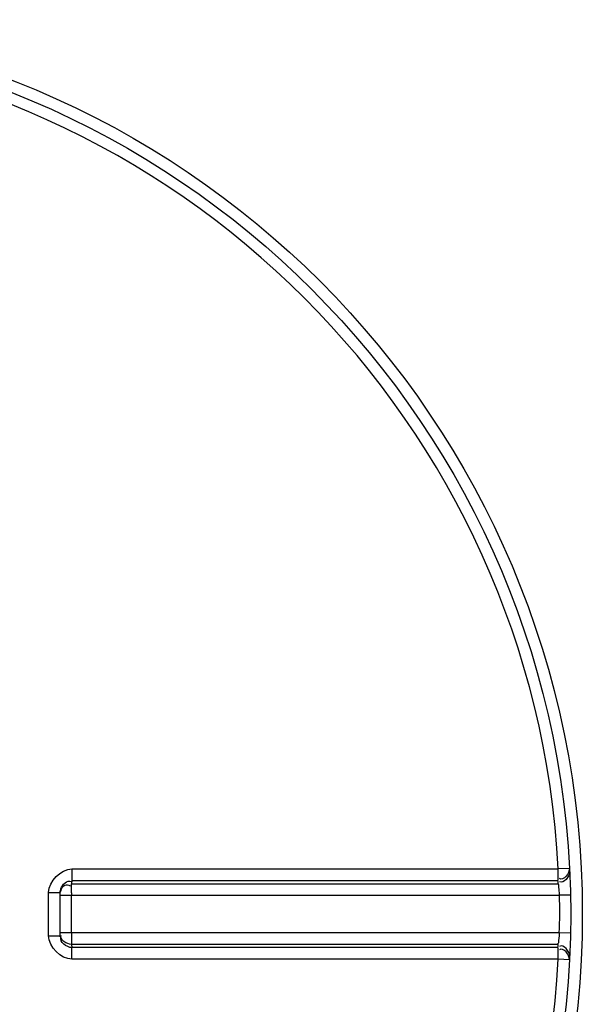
# Model space of a CAD drawing. Header units: millimetres. Extents: x 0 to 297, y 0 to 210.
# Tile 116 of 256: x 148.56 to 150.01, y 91.89 to 94.44. Entities that reach past the tile are written whole.
import ezdxf

# ---------------------------------------------------------------- set-up
doc = ezdxf.new("R2010")
doc.units = ezdxf.units.MM
doc.header["$LTSCALE"] = 16.335
doc.layers.get('0').update_dxf_attribs({"linetype": 'CONTINUOUS'})
doc.layers.add('01_GLOBAL', color=7, linetype='CONTINUOUS')

msp = doc.modelspace()

# ---------------------------------------------------------------- linework, layer by layer
at = {"color": 9, "linetype": 'Continuous'}
for p, q in [((148.6941, 92.242), (149.9506, 92.242)), ((149.9797, 92.2435), (149.9506, 92.242)), ((148.6938, 92.2122), (148.6931, 92.2037)), ((148.6938, 92.2122), (149.9499, 92.2122)), ((148.664, 92.1842), (148.6645, 92.1876)), ((148.6931, 92.2037), (149.9503, 92.2037)), ((148.6341, 92.1815), (148.6638, 92.1815)), ((148.6341, 92.0694), (148.6341, 92.1815)), ((148.6638, 92.174), (149.9531, 92.174)), ((148.6928, 92.0769), (148.6928, 92.174)), ((149.9823, 92.1746), (149.9531, 92.174)), ((148.6341, 92.0694), (148.6638, 92.0694)), ((149.9531, 92.0769), (148.6638, 92.0769)), ((149.9823, 92.0763), (149.9531, 92.0769)), ((148.6931, 92.0472), (148.6938, 92.0388)), ((149.9503, 92.0472), (148.6931, 92.0472)), ((149.9499, 92.0388), (148.6938, 92.0388)), ((149.9506, 92.0089), (148.6941, 92.0089)), ((149.9797, 92.0074), (149.9506, 92.0089))]:
    msp.add_line(p, q, dxfattribs=at)
at = {"color": 7, "linetype": 'Continuous'}
for p, q in [((148.6638, 92.1815), (148.6639, 92.1842)), ((148.6638, 92.0694), (148.6638, 92.1815)), ((148.6639, 92.0667), (148.6638, 92.0694))]:
    msp.add_line(p, q, dxfattribs=at)
msp.add_circle((147.7028, 92.1255), 2.28, dxfattribs=at)
at = {"color": 9, "linetype": 'Continuous'}
for centre, radius, start, end in [((147.7028, 92.1255), 2.2508, 2.9675, 87.0325), ((147.703, 92.0957), 2.2499, 2.7532, 2.9681), ((148.7028, 92.1722), 0.0398, 160.6378, 166.2592), ((148.6997, 92.1798), 0.036, 162.5107, 167.338), ((148.7017, 92.1726), 0.0386, 154.861, 160.6753), ((150.6433, 92.1739), 1.9505, 179.808, 179.9967), ((150.6457, 92.0771), 1.9529, 180.0034, 180.1948), ((147.703, 92.1553), 2.2499, 357.0319, 357.2468), ((147.7028, 92.1255), 2.2508, 272.9675, 357.0325)]:
    msp.add_arc(centre, radius, start, end, dxfattribs=at)
for points in [[(148.6341, 92.1815), (148.6341, 92.2099), (148.6657, 92.242), (148.6941, 92.242)], [(149.9797, 92.2435), (149.9804, 92.2312), (149.9637, 92.2105), (149.9535, 92.2174)], [(148.6653, 92.1906), (148.6687, 92.2012), (148.6826, 92.2145), (148.6926, 92.2097)], [(149.9802, 92.235), (149.9808, 92.2227), (149.9641, 92.2021), (149.9539, 92.209)], [(149.9531, 92.174), (149.9538, 92.1417), (149.9545, 92.1093), (149.952, 92.077)], [(148.6941, 92.0089), (148.6657, 92.0089), (148.6341, 92.041), (148.6341, 92.0694)], [(148.6938, 92.0388), (148.6808, 92.0388), (148.6612, 92.0538), (148.6659, 92.066)], [(148.6931, 92.0472), (148.6814, 92.0472), (148.662, 92.0591), (148.6663, 92.07)], [(149.9797, 92.0074), (149.9804, 92.0197), (149.9637, 92.0404), (149.9536, 92.0334)], [(149.9802, 92.016), (149.9808, 92.0283), (149.9641, 92.0488), (149.9539, 92.0419)]]:
    msp.add_open_spline(points, degree=3, dxfattribs=at)
for points, knots in [([(148.6941, 92.242), (148.6941, 92.2356), (148.6939, 92.2256), (148.6942, 92.2157), (148.6938, 92.2122)], [0, 0, 0, 0, 0.645929, 1, 1, 1, 1]), ([(149.9499, 92.2122), (149.9506, 92.2156), (149.9501, 92.2257), (149.9506, 92.2356), (149.9506, 92.242)], [0, 0, 0, 0, 0.354241, 1, 1, 1, 1]), ([(148.6667, 92.1891), (148.6688, 92.1934), (148.6743, 92.2025), (148.6859, 92.2013), (148.6896, 92.1987)], [0, 0, 0, 0, 0.513072, 1, 1, 1, 1]), ([(148.6928, 92.1804), (148.6928, 92.1855), (148.693, 92.1933), (148.6928, 92.2011), (148.6931, 92.2037)], [0, 0, 0, 0, 0.658373, 1, 1, 1, 1]), ([(149.9503, 92.2037), (149.9512, 92.2008), (149.9519, 92.1914), (149.9527, 92.1821), (149.9527, 92.1759)], [0, 0, 0, 0, 0.335563, 1, 1, 1, 1]), ([(148.6928, 92.0704), (148.6928, 92.0653), (148.693, 92.0576), (148.6929, 92.0498), (148.6931, 92.0472)], [0, 0, 0, 0, 0.658533, 1, 1, 1, 1]), ([(149.9531, 92.0769), (149.9528, 92.0701), (149.953, 92.0679), (149.9506, 92.0481), (149.9506, 92.0502)], [0, 0, 0, 0, 0.761845, 1, 1, 1, 1]), ([(148.6941, 92.0089), (148.6941, 92.0154), (148.6939, 92.0253), (148.6942, 92.0352), (148.6938, 92.0388)], [0, 0, 0, 0, 0.645929, 1, 1, 1, 1]), ([(149.9506, 92.0089), (149.9506, 92.0154), (149.9501, 92.0252), (149.9506, 92.0353), (149.9499, 92.0388)], [0, 0, 0, 0, 0.645759, 1, 1, 1, 1])]:
    msp.add_open_spline(points, degree=3, knots=knots, dxfattribs=at)
at = {"layer": '01_GLOBAL', "color": 7, "linetype": 'Continuous'}
msp.add_circle((147.7028, 92.1255), 2.31, dxfattribs=at)

doc.saveas('drawing.dxf')
